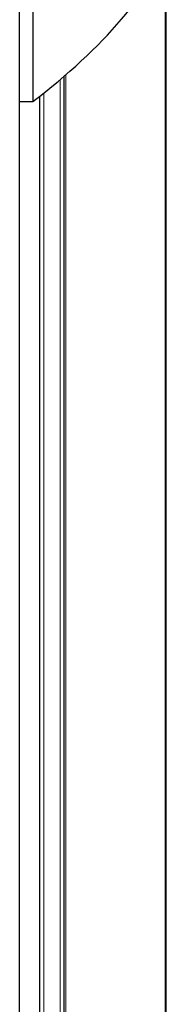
# Model space of a CAD drawing. Header units: millimetres. Extents: x 8 to 913, y 12 to 2661.
# Tile 29 of 39: x 574 to 593, y 2332 to 2449. Entities that reach past the tile are written whole.
import ezdxf

# ---------------------------------------------------------------- set-up
doc = ezdxf.new("R2010")
doc.units = ezdxf.units.MM

msp = doc.modelspace()

# ---------------------------------------------------------------- linework, layer by layer
at = {"color": 7, "linetype": 'Continuous', "lineweight": 30}
for p, q in [((575.76, 2550.42), (575.76, 2439.33)), ((574.2, 1381.61), (574.2, 2549.19)), ((591.54, 1474.09), (591.54, 2456.71)), ((579.46, 1488.48), (579.46, 2442.31)), ((576.59, 1490.83), (576.59, 2439.96)), ((574.2, 2439.33), (575.76, 2439.33))]:
    msp.add_line(p, q, dxfattribs=at)
at = {"color": 8, "linetype": 'Continuous', "lineweight": 0}
for p, q in [((591.45, 1474.26), (591.45, 2456.54)), ((578.99, 1488.88), (578.99, 2441.91)), ((579.66, 1488.32), (579.66, 2442.48)), ((577.07, 1490.45), (577.07, 2440.35))]:
    msp.add_line(p, q, dxfattribs=at)
at = {"color": 7, "linetype": 'Continuous', "lineweight": 30}
msp.add_ellipse((393.43, 2470.3), major_axis=(201.69, 0), ratio=0.359119, start_param=5.841439, end_param=6.129804, dxfattribs=at)

doc.saveas('drawing.dxf')
